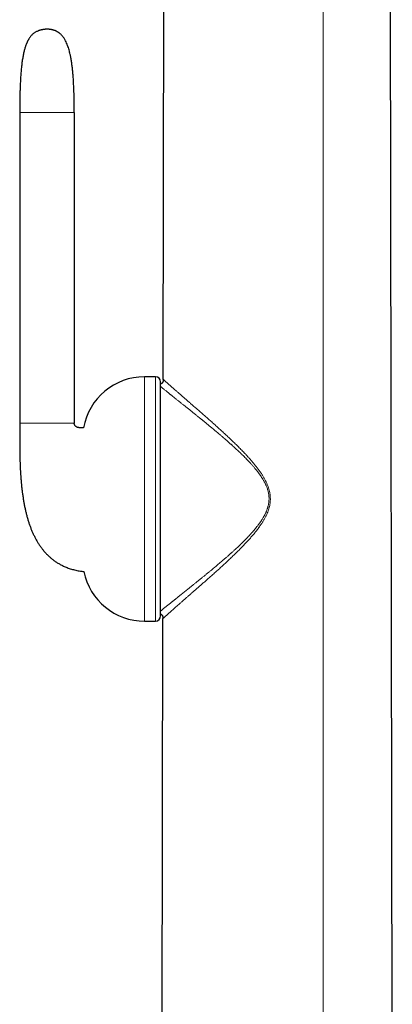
# Model space of a CAD drawing. Header units: millimetres. Extents: x 8 to 811, y 12 to 917.
# Tile 46 of 74: x 195 to 231, y 656 to 751. Entities that reach past the tile are written whole.
import ezdxf

# ---------------------------------------------------------------- set-up
doc = ezdxf.new("R2010")
doc.units = ezdxf.units.MM

msp = doc.modelspace()

# ---------------------------------------------------------------- linework, layer by layer
at = {"color": 7, "linetype": 'Continuous', "lineweight": 30}
for p, q in [((208.559, 716.512), (208.681, 786.545)), ((230.759, 652.002), (230.524, 786.545)), ((194.642, 742.372), (194.642, 712.272)), ((199.928, 742.372), (199.928, 712.272)), ((207.802, 716.758), (206.737, 716.758)), ((208.302, 693.569), (208.302, 716.258)), ((208.559, 716.496), (208.559, 716.512)), ((206.737, 693.069), (207.802, 693.069)), ((208.447, 652.01), (208.519, 693.312)), ((208.519, 693.312), (208.518, 693.328))]:
    msp.add_line(p, q, dxfattribs=at)
at = {"color": 252, "linetype": 'Continuous', "lineweight": 0}
for p, q in [((224.062, 653.416), (224.061, 786.545)), ((206.737, 693.069), (206.737, 716.758)), ((207.802, 693.069), (207.802, 716.758))]:
    msp.add_line(p, q, dxfattribs=at)
at = {"color": 7, "linetype": 'Continuous', "lineweight": 30}
for centre, radius, start, end in [((206.737, 710.758), 6, 90, 170.0347), ((207.802, 716.258), 0.5, 0, 90), ((206.737, 699.069), 6, 191.50583, 270), ((207.802, 693.569), 0.5, 270, 0)]:
    msp.add_arc(centre, radius, start, end, dxfattribs=at)
for points, knots in [([(198.207, 750.248), (198.205, 750.25), (198.199, 750.252), (198.187, 750.258), (198.173, 750.265), (198.158, 750.272), (198.142, 750.28), (198.125, 750.287), (198.109, 750.295), (198.093, 750.301), (198.078, 750.308), (198.064, 750.313), (198.048, 750.32), (198.027, 750.328), (197.997, 750.339), (197.96, 750.352), (197.921, 750.365), (197.881, 750.377), (197.839, 750.389), (197.79, 750.401), (197.735, 750.413), (197.675, 750.423), (197.618, 750.432), (197.565, 750.438), (197.513, 750.442), (197.463, 750.445), (197.407, 750.447), (197.349, 750.448), (197.292, 750.448), (197.243, 750.448), (197.199, 750.447), (197.159, 750.446), (197.124, 750.445), (197.093, 750.443), (197.065, 750.44), (197.039, 750.438), (197.013, 750.435), (196.987, 750.432), (196.957, 750.428), (196.926, 750.423), (196.898, 750.419), (196.867, 750.413), (196.834, 750.407), (196.799, 750.399), (196.766, 750.392), (196.735, 750.384), (196.705, 750.377), (196.677, 750.369), (196.651, 750.362), (196.632, 750.356), (196.618, 750.352), (196.608, 750.349), (196.598, 750.346), (196.588, 750.343), (196.574, 750.339), (196.559, 750.334), (196.541, 750.328), (196.522, 750.322), (196.505, 750.316), (196.49, 750.31), (196.476, 750.305), (196.463, 750.3), (196.45, 750.296), (196.445, 750.294), (196.442, 750.293)], [0, 0, 0, 0, 0.041164, 0.078538, 0.112212, 0.142268, 0.168786, 0.191843, 0.211516, 0.227884, 0.241033, 0.251065, 0.259394, 0.26927, 0.284757, 0.300895, 0.316267, 0.33014, 0.343722, 0.357432, 0.374738, 0.391588, 0.407352, 0.423259, 0.436742, 0.451852, 0.468964, 0.487548, 0.501737, 0.515508, 0.527801, 0.538571, 0.548201, 0.556698, 0.564115, 0.571587, 0.577923, 0.585365, 0.593545, 0.602201, 0.611354, 0.619701, 0.630589, 0.641458, 0.652986, 0.664635, 0.676337, 0.688508, 0.70113, 0.711869, 0.718293, 0.723352, 0.730161, 0.739169, 0.750429, 0.76775, 0.788777, 0.813622, 0.842409, 0.86837, 0.897023, 0.928455, 0.962752, 1, 1, 1, 1]), ([(196.442, 750.293), (196.403, 750.278), (196.327, 750.248), (196.219, 750.194), (196.118, 750.135), (196.024, 750.071), (195.936, 750.002), (195.849, 749.924), (195.766, 749.838), (195.688, 749.746), (195.62, 749.656), (195.561, 749.57), (195.515, 749.496), (195.478, 749.432), (195.447, 749.377), (195.418, 749.321), (195.39, 749.265), (195.363, 749.208), (195.339, 749.155), (195.32, 749.11), (195.299, 749.061), (195.275, 749.001), (195.244, 748.92), (195.208, 748.818), (195.168, 748.695), (195.125, 748.552), (195.082, 748.396), (195.041, 748.228), (195.001, 748.046), (194.962, 747.854), (194.926, 747.65), (194.892, 747.437), (194.861, 747.213), (194.832, 746.984), (194.805, 746.741), (194.78, 746.486), (194.757, 746.222), (194.738, 745.963), (194.722, 745.712), (194.708, 745.471), (194.697, 745.244), (194.687, 745.033), (194.679, 744.832), (194.672, 744.633), (194.666, 744.434), (194.661, 744.233), (194.657, 744.03), (194.653, 743.827), (194.649, 743.625), (194.647, 743.429), (194.645, 743.28), (194.645, 743.175), (194.644, 743.112), (194.644, 743.051), (194.643, 742.991), (194.643, 742.93), (194.643, 742.864), (194.642, 742.789), (194.642, 742.703), (194.642, 742.604), (194.642, 742.492), (194.642, 742.414), (194.642, 742.372)], [0, 0, 0, 0, 0.014682, 0.028849, 0.042596, 0.05601, 0.069163, 0.082114, 0.097208, 0.111431, 0.124729, 0.13703, 0.148243, 0.1557, 0.163117, 0.170491, 0.177844, 0.185313, 0.192749, 0.198545, 0.202554, 0.211334, 0.221521, 0.233212, 0.249602, 0.267224, 0.286176, 0.306558, 0.328482, 0.352062, 0.375922, 0.401472, 0.428578, 0.455871, 0.483027, 0.514944, 0.546307, 0.57692, 0.606594, 0.635146, 0.662399, 0.686754, 0.710052, 0.733442, 0.756996, 0.7807, 0.804535, 0.828487, 0.852538, 0.875911, 0.897823, 0.905473, 0.912911, 0.920132, 0.927132, 0.933929, 0.941654, 0.95039, 0.960561, 0.972197, 0.98533, 1, 1, 1, 1]), ([(199.928, 742.372), (199.928, 742.496), (199.928, 742.739), (199.925, 743.096), (199.921, 743.438), (199.916, 743.765), (199.909, 744.077), (199.901, 744.376), (199.89, 744.671), (199.878, 744.961), (199.864, 745.246), (199.849, 745.516), (199.832, 745.773), (199.813, 746.021), (199.792, 746.26), (199.77, 746.491), (199.746, 746.709), (199.722, 746.914), (199.696, 747.108), (199.668, 747.299), (199.638, 747.489), (199.605, 747.675), (199.571, 747.848), (199.532, 748.032), (199.484, 748.231), (199.426, 748.451), (199.359, 748.671), (199.281, 748.892), (199.192, 749.111), (199.103, 749.297), (199.018, 749.45), (198.943, 749.571), (198.863, 749.686), (198.78, 749.792), (198.697, 749.885), (198.617, 749.964), (198.54, 750.032), (198.477, 750.082), (198.427, 750.118), (198.387, 750.146), (198.338, 750.177), (198.277, 750.213), (198.232, 750.236), (198.207, 750.248)], [0, 0, 0, 0, 0.044577, 0.087278, 0.128166, 0.167301, 0.204742, 0.240548, 0.274775, 0.310667, 0.344788, 0.377209, 0.407997, 0.43722, 0.466575, 0.494317, 0.520519, 0.54525, 0.568579, 0.590571, 0.614859, 0.637476, 0.658516, 0.678068, 0.705168, 0.732067, 0.759697, 0.787823, 0.816227, 0.84472, 0.861799, 0.878841, 0.895839, 0.912167, 0.927288, 0.940422, 0.952697, 0.964189, 0.969353, 0.974815, 0.981717, 0.990109, 1, 1, 1, 1]), ([(208.559, 716.497), (208.559, 716.491), (208.559, 716.48), (208.559, 716.461), (208.559, 716.443), (208.559, 716.425), (208.558, 716.41), (208.557, 716.398), (208.556, 716.39), (208.555, 716.383), (208.554, 716.375), (208.551, 716.358), (208.545, 716.332), (208.536, 716.299), (208.525, 716.266), (208.511, 716.235), (208.495, 716.206), (208.477, 716.177), (208.456, 716.151), (208.431, 716.126), (208.403, 716.102), (208.368, 716.078), (208.334, 716.06), (208.31, 716.051), (208.302, 716.048)], [0, 0, 0, 0, 0.118026, 0.217112, 0.297598, 0.35993, 0.404885, 0.421408, 0.434576, 0.440222, 0.450642, 0.466365, 0.505112, 0.550072, 0.59488, 0.637722, 0.678906, 0.719172, 0.765751, 0.806566, 0.852756, 0.904938, 0.964095, 1, 1, 1, 1]), ([(194.642, 712.272), (194.642, 712.168), (194.642, 711.963), (194.641, 711.661), (194.64, 711.369), (194.639, 711.085), (194.639, 710.804), (194.639, 710.524), (194.64, 710.242), (194.642, 709.967), (194.644, 709.699), (194.648, 709.434), (194.653, 709.158), (194.659, 708.87), (194.667, 708.571), (194.678, 708.261), (194.692, 707.94), (194.709, 707.607), (194.729, 707.264), (194.754, 706.911), (194.784, 706.548), (194.819, 706.182), (194.859, 705.818), (194.906, 705.449), (194.958, 705.078), (195.018, 704.706), (195.084, 704.345), (195.155, 703.996), (195.234, 703.65), (195.319, 703.308), (195.413, 702.971), (195.513, 702.648), (195.619, 702.336), (195.733, 702.03), (195.856, 701.73), (195.989, 701.435), (196.133, 701.147), (196.287, 700.865), (196.452, 700.591), (196.628, 700.325), (196.806, 700.083), (196.982, 699.865), (197.156, 699.668), (197.337, 699.48), (197.497, 699.329), (197.63, 699.211), (197.735, 699.124), (197.844, 699.037), (197.96, 698.95), (198.086, 698.86), (198.217, 698.772), (198.351, 698.688), (198.489, 698.608), (198.637, 698.527), (198.796, 698.447), (198.966, 698.367), (199.148, 698.29), (199.343, 698.216), (199.543, 698.147), (199.749, 698.085), (199.96, 698.029), (200.183, 697.978), (200.42, 697.933), (200.647, 697.897), (200.795, 697.88), (200.859, 697.872)], [0, 0, 0, 0, 0.018076, 0.035429, 0.052235, 0.068557, 0.084601, 0.100774, 0.117064, 0.133451, 0.148239, 0.163475, 0.179383, 0.195962, 0.213209, 0.231118, 0.249679, 0.268881, 0.288709, 0.309145, 0.330168, 0.351638, 0.372818, 0.393565, 0.415867, 0.437606, 0.458768, 0.479342, 0.499322, 0.520156, 0.540299, 0.559756, 0.578648, 0.597428, 0.616139, 0.63478, 0.653353, 0.671863, 0.690323, 0.708729, 0.726977, 0.742189, 0.757315, 0.77238, 0.787409, 0.795278, 0.803148, 0.811035, 0.819335, 0.828268, 0.83785, 0.846542, 0.855734, 0.865442, 0.875687, 0.886494, 0.897891, 0.90991, 0.922589, 0.934545, 0.947099, 0.96029, 0.97416, 0.988756, 1, 1, 1, 1]), ([(200.83, 711.795), (200.808, 711.795), (200.753, 711.795), (200.666, 711.797), (200.574, 711.802), (200.489, 711.81), (200.409, 711.82), (200.33, 711.835), (200.253, 711.855), (200.187, 711.88), (200.131, 711.907), (200.085, 711.936), (200.042, 711.971), (200.01, 712.008), (199.987, 712.041), (199.971, 712.07), (199.958, 712.099), (199.946, 712.131), (199.937, 712.169), (199.93, 712.217), (199.929, 712.253), (199.928, 712.272)], [0, 0, 0, 0, 0.05638, 0.141333, 0.223031, 0.294218, 0.362987, 0.431883, 0.500532, 0.569065, 0.613805, 0.660281, 0.70869, 0.755749, 0.785586, 0.814637, 0.844389, 0.872333, 0.90675, 0.948768, 1, 1, 1, 1]), ([(208.302, 693.761), (208.304, 693.761), (208.32, 693.754), (208.345, 693.737), (208.381, 693.711), (208.415, 693.677), (208.444, 693.639), (208.467, 693.6), (208.482, 693.566), (208.493, 693.536), (208.5, 693.513), (208.504, 693.498), (208.507, 693.486), (208.509, 693.475), (208.511, 693.464), (208.513, 693.448), (208.515, 693.428), (208.517, 693.404), (208.518, 693.379), (208.518, 693.353), (208.519, 693.337), (208.519, 693.328)], [0, 0, 0, 0, 0.009899, 0.071742, 0.122823, 0.193926, 0.269132, 0.322501, 0.37779, 0.425047, 0.453383, 0.475182, 0.490602, 0.505529, 0.522891, 0.543637, 0.597266, 0.668903, 0.759562, 0.869802, 1, 1, 1, 1])]:
    msp.add_open_spline(points, degree=3, knots=knots, dxfattribs=at)
at = {"color": 252, "linetype": 'Continuous', "lineweight": 0}
for points, knots in [([(194.642, 742.372), (194.642, 742.372), (194.643, 742.372), (194.646, 742.372), (194.653, 742.372), (194.662, 742.372), (194.675, 742.372), (194.69, 742.372), (194.709, 742.372), (194.732, 742.372), (194.759, 742.372), (194.79, 742.372), (194.826, 742.372), (194.866, 742.372), (194.911, 742.372), (194.962, 742.372), (195.017, 742.372), (195.078, 742.372), (195.145, 742.372), (195.217, 742.372), (195.296, 742.372), (195.375, 742.372), (195.454, 742.372), (195.531, 742.372), (195.613, 742.372), (195.701, 742.372), (195.794, 742.372), (195.894, 742.372), (196, 742.372), (196.11, 742.372), (196.226, 742.372), (196.356, 742.372), (196.501, 742.372), (196.662, 742.372), (196.828, 742.372), (196.996, 742.372), (197.167, 742.372), (197.32, 742.372), (197.453, 742.372), (197.568, 742.372), (197.69, 742.372), (197.818, 742.372), (197.953, 742.372), (198.086, 742.372), (198.216, 742.372), (198.343, 742.372), (198.466, 742.372), (198.586, 742.372), (198.7, 742.372), (198.81, 742.372), (198.915, 742.372), (199.014, 742.372), (199.106, 742.372), (199.192, 742.372), (199.272, 742.372), (199.347, 742.372), (199.418, 742.372), (199.484, 742.372), (199.544, 742.372), (199.599, 742.372), (199.648, 742.372), (199.692, 742.372), (199.731, 742.372), (199.765, 742.372), (199.795, 742.372), (199.821, 742.372), (199.844, 742.372), (199.864, 742.372), (199.881, 742.372), (199.895, 742.372), (199.906, 742.372), (199.915, 742.372), (199.921, 742.372), (199.925, 742.372), (199.928, 742.372), (199.928, 742.372), (199.928, 742.372)], [0, 0, 0, 0, 0.026458, 0.052056, 0.0768, 0.100697, 0.123754, 0.145589, 0.166628, 0.186879, 0.206351, 0.225426, 0.24371, 0.261214, 0.277951, 0.293936, 0.309185, 0.323717, 0.337475, 0.350567, 0.363021, 0.374867, 0.38393, 0.392647, 0.401042, 0.409145, 0.416995, 0.424632, 0.432088, 0.439384, 0.446541, 0.453582, 0.462249, 0.470806, 0.479292, 0.487748, 0.496212, 0.504726, 0.51045, 0.516227, 0.522068, 0.52918, 0.536426, 0.543828, 0.55141, 0.559196, 0.567209, 0.575475, 0.584018, 0.592863, 0.602037, 0.611564, 0.621475, 0.631804, 0.642584, 0.653842, 0.666147, 0.679023, 0.69249, 0.706565, 0.721262, 0.736593, 0.751637, 0.767262, 0.783473, 0.800276, 0.817676, 0.835676, 0.854281, 0.873493, 0.893315, 0.913751, 0.934419, 0.955683, 0.977542, 1, 1, 1, 1]), ([(208.559, 716.512), (208.56, 716.512), (208.562, 716.51), (208.579, 716.496), (208.605, 716.472), (208.641, 716.438), (208.688, 716.395), (208.746, 716.342), (208.814, 716.28), (208.892, 716.209), (208.981, 716.129), (209.078, 716.041), (209.184, 715.946), (209.299, 715.844), (209.422, 715.734), (209.553, 715.618), (209.692, 715.495), (209.852, 715.354), (210.035, 715.193), (210.242, 715.012), (210.457, 714.824), (210.681, 714.629), (210.912, 714.427), (211.151, 714.219), (211.404, 713.998), (211.673, 713.764), (211.958, 713.515), (212.25, 713.26), (212.546, 713), (212.853, 712.73), (213.169, 712.451), (213.494, 712.161), (213.823, 711.865), (214.154, 711.565), (214.487, 711.26), (214.815, 710.955), (215.138, 710.65), (215.455, 710.346), (215.772, 710.035), (216.088, 709.718), (216.372, 709.424), (216.624, 709.157), (216.843, 708.918), (217.06, 708.674), (217.273, 708.426), (217.481, 708.172), (217.685, 707.912), (217.882, 707.646), (218.058, 707.391), (218.213, 707.148), (218.349, 706.918), (218.475, 706.683), (218.592, 706.44), (218.689, 706.204), (218.769, 705.976), (218.832, 705.758), (218.877, 705.555), (218.908, 705.369), (218.927, 705.199), (218.936, 705.027), (218.937, 704.837), (218.924, 704.629), (218.895, 704.404), (218.85, 704.181), (218.791, 703.961), (218.72, 703.746), (218.633, 703.522), (218.528, 703.29), (218.406, 703.051), (218.274, 702.818), (218.133, 702.591), (217.964, 702.337), (217.766, 702.061), (217.537, 701.763), (217.302, 701.474), (217.061, 701.193), (216.816, 700.917), (216.568, 700.647), (216.291, 700.355), (215.985, 700.042), (215.65, 699.709), (215.313, 699.382), (214.976, 699.061), (214.64, 698.746), (214.312, 698.444), (213.993, 698.152), (213.683, 697.872), (213.376, 697.597), (213.073, 697.327), (212.782, 697.07), (212.504, 696.825), (212.238, 696.592), (211.976, 696.363), (211.719, 696.138), (211.465, 695.917), (211.217, 695.7), (210.981, 695.495), (210.759, 695.301), (210.549, 695.118), (210.347, 694.941), (210.153, 694.771), (209.966, 694.608), (209.79, 694.452), (209.623, 694.305), (209.467, 694.167), (209.321, 694.037), (209.186, 693.916), (209.063, 693.806), (208.951, 693.705), (208.856, 693.619), (208.775, 693.546), (208.707, 693.484), (208.649, 693.431), (208.602, 693.388), (208.565, 693.353), (208.538, 693.329), (208.522, 693.314), (208.52, 693.313), (208.519, 693.312)], [0, 0, 0, 0, 0.0077265, 0.0154022, 0.0230435, 0.0306669, 0.0382884, 0.0459239, 0.0535889, 0.0612981, 0.0690206, 0.0767215, 0.0844085, 0.0920882, 0.0997713, 0.1074717, 0.1151992, 0.1229628, 0.1329155, 0.1428476, 0.1527593, 0.1626569, 0.1725592, 0.1824772, 0.1924201, 0.2033955, 0.21442, 0.2254916, 0.2365518, 0.2475829, 0.2592632, 0.2709323, 0.2825978, 0.2942667, 0.3059454, 0.3176394, 0.3286844, 0.3397533, 0.3508515, 0.361985, 0.3731601, 0.381113, 0.3890651, 0.3970177, 0.4049725, 0.4129339, 0.420909, 0.428902, 0.4368892, 0.4432634, 0.4496327, 0.4560072, 0.4624018, 0.4688385, 0.4742239, 0.4795978, 0.4849591, 0.4889805, 0.4930184, 0.4970818, 0.5011402, 0.5065085, 0.5118601, 0.517222, 0.5226184, 0.5280042, 0.5333536, 0.5397475, 0.5461343, 0.5525308, 0.5589441, 0.5653472, 0.5744414, 0.5834897, 0.5925083, 0.6015087, 0.6104984, 0.6194828, 0.6284662, 0.6402085, 0.651961, 0.6637285, 0.6754929, 0.6872264, 0.6989098, 0.7098891, 0.7208388, 0.7317636, 0.7426688, 0.75356, 0.7634544, 0.7733478, 0.7832463, 0.793157, 0.803088, 0.8130484, 0.8230397, 0.8321809, 0.8412788, 0.8503453, 0.8593893, 0.868421, 0.8774518, 0.8862603, 0.8950939, 0.9039119, 0.9126663, 0.9213674, 0.9300349, 0.9386873, 0.9462617, 0.9538544, 0.9614809, 0.9691579, 0.9768644, 0.9845707, 0.9922811, 1, 1, 1, 1]), ([(208.302, 694.048), (208.324, 694.066), (208.365, 694.1), (208.435, 694.157), (208.505, 694.215), (208.581, 694.277), (208.662, 694.343), (208.749, 694.414), (208.848, 694.494), (208.958, 694.584), (209.082, 694.684), (209.214, 694.791), (209.326, 694.881), (209.414, 694.951), (209.474, 694.999), (209.536, 695.049), (209.598, 695.099), (209.662, 695.15), (209.728, 695.202), (209.834, 695.288), (209.986, 695.409), (210.168, 695.554), (210.338, 695.69), (210.493, 695.815), (210.654, 695.943), (210.814, 696.071), (210.986, 696.209), (211.174, 696.359), (211.383, 696.527), (211.594, 696.697), (211.805, 696.867), (212.017, 697.038), (212.237, 697.216), (212.415, 697.361), (212.547, 697.469), (212.632, 697.538), (212.717, 697.608), (212.803, 697.679), (212.892, 697.752), (212.982, 697.826), (213.09, 697.915), (213.218, 698.021), (213.329, 698.113), (213.405, 698.176), (213.444, 698.209), (213.483, 698.242), (213.523, 698.275), (213.604, 698.342), (213.727, 698.446), (213.896, 698.588), (214.025, 698.698), (214.111, 698.772), (214.152, 698.807), (214.193, 698.842), (214.235, 698.877), (214.273, 698.91), (214.321, 698.952), (214.383, 699.005), (214.459, 699.071), (214.538, 699.139), (214.618, 699.209), (214.706, 699.286), (214.8, 699.368), (214.893, 699.45), (214.978, 699.526), (215.051, 699.59), (215.11, 699.644), (215.15, 699.679), (215.175, 699.701), (215.187, 699.713), (215.199, 699.724), (215.215, 699.738), (215.261, 699.779), (215.337, 699.848), (215.457, 699.958), (215.591, 700.081), (215.737, 700.217), (215.874, 700.346), (216, 700.466), (216.095, 700.557), (216.163, 700.623), (216.206, 700.665), (216.25, 700.708), (216.293, 700.75), (216.336, 700.793), (216.378, 700.835), (216.42, 700.877), (216.49, 700.947), (216.586, 701.045), (216.696, 701.158), (216.791, 701.257), (216.871, 701.342), (216.949, 701.426), (217.032, 701.516), (217.144, 701.639), (217.28, 701.794), (217.432, 701.972), (217.574, 702.145), (217.707, 702.314), (217.804, 702.443), (217.869, 702.532), (217.906, 702.584), (217.943, 702.636), (217.979, 702.688), (218.015, 702.74), (218.05, 702.792), (218.103, 702.873), (218.172, 702.982), (218.26, 703.128), (218.346, 703.281), (218.428, 703.44), (218.491, 703.574), (218.539, 703.686), (218.575, 703.775), (218.609, 703.864), (218.64, 703.952), (218.669, 704.04), (218.694, 704.128), (218.721, 704.229), (218.747, 704.344), (218.771, 704.473), (218.789, 704.602), (218.801, 704.731), (218.808, 704.87), (218.808, 705.021), (218.798, 705.184), (218.779, 705.347), (218.751, 705.508), (218.715, 705.666), (218.671, 705.822), (218.619, 705.978), (218.568, 706.112), (218.522, 706.222), (218.483, 706.309), (218.442, 706.396), (218.398, 706.484), (218.351, 706.573), (218.302, 706.662), (218.236, 706.779), (218.148, 706.923), (218.038, 707.094), (217.948, 707.224), (217.884, 707.313), (217.849, 707.361), (217.814, 707.409), (217.778, 707.457), (217.742, 707.505), (217.704, 707.554), (217.643, 707.633), (217.556, 707.742), (217.452, 707.868), (217.355, 707.983), (217.266, 708.087), (217.175, 708.191), (217.089, 708.287), (216.985, 708.401), (216.863, 708.533), (216.712, 708.692), (216.552, 708.856), (216.383, 709.026), (216.257, 709.151), (216.178, 709.228), (216.148, 709.256), (216.119, 709.284), (216.09, 709.313), (216.06, 709.341), (215.991, 709.408), (215.885, 709.509), (215.739, 709.647), (215.584, 709.791), (215.469, 709.896), (215.397, 709.962), (215.377, 709.981), (215.356, 710), (215.335, 710.018), (215.315, 710.037), (215.294, 710.056), (215.263, 710.084), (215.218, 710.124), (215.157, 710.18), (215.09, 710.239), (215.02, 710.302), (214.947, 710.366), (214.868, 710.436), (214.788, 710.507), (214.709, 710.576), (214.635, 710.641), (214.567, 710.7), (214.512, 710.748), (214.469, 710.785), (214.436, 710.813), (214.406, 710.839), (214.377, 710.864), (214.345, 710.892), (214.256, 710.968), (214.124, 711.081), (213.956, 711.224), (213.804, 711.353), (213.66, 711.474), (213.52, 711.591), (213.375, 711.712), (213.196, 711.86), (212.988, 712.032), (212.76, 712.219), (212.591, 712.357), (212.477, 712.45), (212.414, 712.502), (212.351, 712.553), (212.289, 712.604), (212.227, 712.654), (212.091, 712.764), (211.896, 712.922), (211.646, 713.124), (211.445, 713.285), (211.282, 713.416), (211.153, 713.519), (211.028, 713.619), (210.903, 713.719), (210.773, 713.822), (210.605, 713.957), (210.405, 714.117), (210.181, 714.295), (209.969, 714.465), (209.769, 714.624), (209.582, 714.775), (209.443, 714.886), (209.347, 714.963), (209.29, 715.009), (209.234, 715.054), (209.179, 715.098), (209.126, 715.141), (209.074, 715.183), (208.994, 715.247), (208.89, 715.331), (208.772, 715.427), (208.666, 715.513), (208.573, 715.589), (208.488, 715.659), (208.413, 715.72), (208.351, 715.771), (208.317, 715.8), (208.302, 715.812)], [0, 0, 0, 0, 0.007336, 0.013558, 0.019787, 0.02607, 0.032412, 0.038814, 0.04528, 0.052987, 0.06079, 0.068695, 0.076706, 0.080042, 0.083317, 0.086619, 0.089947, 0.093301, 0.096681, 0.100089, 0.109599, 0.119317, 0.126389, 0.13357, 0.140863, 0.148163, 0.154843, 0.163529, 0.1724, 0.181459, 0.189881, 0.198476, 0.207332, 0.216449, 0.219771, 0.223067, 0.226417, 0.22982, 0.233277, 0.236788, 0.240352, 0.245947, 0.251669, 0.253176, 0.254673, 0.256193, 0.257736, 0.259301, 0.265433, 0.27189, 0.27867, 0.280205, 0.281756, 0.283323, 0.284905, 0.286503, 0.287664, 0.290422, 0.293518, 0.296333, 0.299378, 0.302654, 0.306357, 0.31, 0.313242, 0.316084, 0.318213, 0.320045, 0.320559, 0.321043, 0.321499, 0.321924, 0.322801, 0.326762, 0.330588, 0.336513, 0.342084, 0.347301, 0.352163, 0.356671, 0.358243, 0.359963, 0.361665, 0.363349, 0.365015, 0.366663, 0.368293, 0.369905, 0.374853, 0.379623, 0.382922, 0.38613, 0.389247, 0.392349, 0.396186, 0.402824, 0.409187, 0.415277, 0.421096, 0.426646, 0.428306, 0.430059, 0.431793, 0.433508, 0.435204, 0.436881, 0.438539, 0.443004, 0.44733, 0.452303, 0.457088, 0.461692, 0.46424, 0.466821, 0.469361, 0.471863, 0.474328, 0.476758, 0.479154, 0.482673, 0.486175, 0.489639, 0.493073, 0.496482, 0.500785, 0.505115, 0.509479, 0.513892, 0.518117, 0.522415, 0.526819, 0.531339, 0.533873, 0.536395, 0.538971, 0.541601, 0.544286, 0.547027, 0.549825, 0.555105, 0.560584, 0.566267, 0.567905, 0.56948, 0.571077, 0.572696, 0.574338, 0.576002, 0.577689, 0.582444, 0.587371, 0.590996, 0.59471, 0.598512, 0.602289, 0.60536, 0.611076, 0.61709, 0.623402, 0.630013, 0.636923, 0.638098, 0.639199, 0.640316, 0.641448, 0.642596, 0.64376, 0.649462, 0.654851, 0.660521, 0.667206, 0.667978, 0.668755, 0.669536, 0.670322, 0.671112, 0.671906, 0.672635, 0.674658, 0.677006, 0.679677, 0.68221, 0.684978, 0.687982, 0.691163, 0.694168, 0.696963, 0.699549, 0.701926, 0.703223, 0.704448, 0.705601, 0.706681, 0.707718, 0.709336, 0.716738, 0.722809, 0.728602, 0.734116, 0.739352, 0.744755, 0.750849, 0.760126, 0.769038, 0.777585, 0.780089, 0.782613, 0.785122, 0.787615, 0.790092, 0.792555, 0.803953, 0.81384, 0.823456, 0.829052, 0.834552, 0.839957, 0.845267, 0.850922, 0.857064, 0.867839, 0.878368, 0.888658, 0.898713, 0.908539, 0.918141, 0.921432, 0.924718, 0.927985, 0.931235, 0.934468, 0.937684, 0.940883, 0.949595, 0.958189, 0.965768, 0.973263, 0.980679, 0.988021, 0.994565, 1, 1, 1, 1]), ([(199.928, 712.272), (199.928, 712.272), (199.928, 712.272), (199.925, 712.272), (199.92, 712.272), (199.912, 712.272), (199.902, 712.272), (199.889, 712.272), (199.874, 712.272), (199.856, 712.272), (199.835, 712.272), (199.81, 712.272), (199.782, 712.272), (199.75, 712.272), (199.715, 712.272), (199.675, 712.272), (199.631, 712.272), (199.583, 712.272), (199.531, 712.272), (199.474, 712.272), (199.412, 712.272), (199.345, 712.272), (199.272, 712.272), (199.192, 712.272), (199.106, 712.272), (199.014, 712.272), (198.915, 712.272), (198.81, 712.272), (198.7, 712.272), (198.586, 712.272), (198.466, 712.272), (198.343, 712.272), (198.216, 712.272), (198.086, 712.272), (197.953, 712.272), (197.818, 712.272), (197.69, 712.272), (197.568, 712.272), (197.453, 712.272), (197.32, 712.272), (197.167, 712.272), (196.996, 712.272), (196.828, 712.272), (196.662, 712.272), (196.501, 712.272), (196.356, 712.272), (196.226, 712.272), (196.11, 712.272), (196, 712.272), (195.894, 712.272), (195.794, 712.272), (195.701, 712.272), (195.613, 712.272), (195.531, 712.272), (195.454, 712.272), (195.375, 712.272), (195.296, 712.272), (195.217, 712.272), (195.145, 712.272), (195.078, 712.272), (195.017, 712.272), (194.962, 712.272), (194.912, 712.272), (194.867, 712.272), (194.826, 712.272), (194.791, 712.272), (194.76, 712.272), (194.733, 712.272), (194.71, 712.272), (194.691, 712.272), (194.675, 712.272), (194.662, 712.272), (194.653, 712.272), (194.647, 712.272), (194.643, 712.272), (194.642, 712.272), (194.642, 712.272)], [0, 0, 0, 0, 0.024226, 0.047755, 0.070589, 0.092729, 0.114179, 0.13494, 0.153888, 0.172229, 0.189968, 0.207107, 0.223652, 0.239607, 0.254979, 0.269773, 0.283999, 0.297664, 0.310551, 0.322919, 0.334783, 0.346159, 0.357416, 0.368196, 0.378525, 0.388436, 0.397963, 0.407137, 0.415983, 0.424526, 0.432791, 0.440805, 0.44859, 0.456172, 0.463574, 0.47082, 0.477932, 0.483773, 0.48955, 0.495274, 0.503788, 0.512253, 0.520708, 0.529194, 0.537751, 0.546418, 0.553459, 0.560617, 0.567912, 0.575368, 0.583005, 0.590855, 0.598959, 0.607354, 0.61607, 0.625133, 0.636979, 0.649433, 0.662525, 0.676283, 0.690782, 0.705996, 0.721942, 0.738637, 0.756095, 0.773997, 0.792659, 0.81209, 0.832301, 0.853736, 0.875999, 0.899098, 0.923041, 0.947834, 0.973485, 1, 1, 1, 1])]:
    msp.add_open_spline(points, degree=3, knots=knots, dxfattribs=at)

doc.saveas('drawing.dxf')
